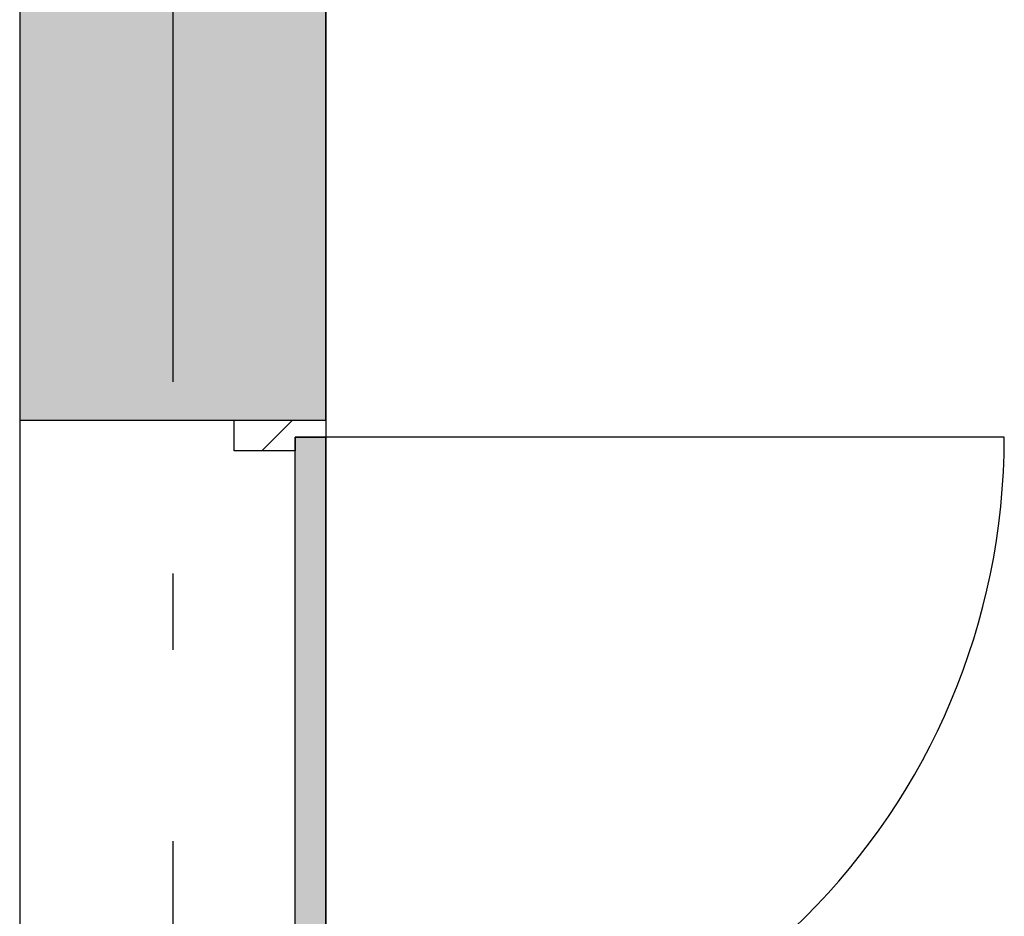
# Model space of a CAD drawing. Extents: x 2 to 87, y -108 to 11.
# Tile 118 of 256: x 21.53 to 22.81, y -59.11 to -57.93. Entities that reach past the tile are written whole.
import ezdxf

# ---------------------------------------------------------------- set-up
doc = ezdxf.new("R2010")
doc.units = 0
doc.header["$MEASUREMENT"] = 0
doc.linetypes.add('DASHDOT', pattern=[1, 0.5, -0.25, 0, -0.25])
for name, color, linetype in [('16', 7, 'CONTINUOUS'), ('2', 7, 'CONTINUOUS'), ('25', 7, 'CONTINUOUS'), ('30', 7, 'CONTINUOUS'), ('5', 7, 'CONTINUOUS'), ('8', 7, 'CONTINUOUS')]:
    doc.layers.add(name, color=color, linetype=linetype)

# ---------------------------------------------------------------- blocks, each defined once
blk = doc.blocks.new('*N200')
at = {"layer": '8', "color": 62, "linetype": 'Continuous'}
for p, q in [((0.16, -0.745), (0.16, 0.141)), ((0.16, 0.141), (0.2, 0.141)), ((0.2, -0.745), (0.2, 0.141)), ((0.16, -0.745), (0.2, -0.745))]:
    blk.add_line(p, q, dxfattribs=at)
for points in [[(0.16, -0.745), (0.16, -0.745), (0.16, 0.141)], [(0.16, -0.745), (0.2, -0.745), (0.2, 0.141)], [(0.16, -0.745), (0.16, 0.141), (0.2, 0.141)], [(0.2, -0.745), (0.2, -0.745), (0.2, 0.141)]]:
    blk.add_solid(points, dxfattribs=at)

msp = doc.modelspace()

# ---------------------------------------------------------------- linework, layer by layer
at = {"layer": '16', "color": 62, "linetype": 'Continuous'}
msp.add_line((22.8136, -58.4795), (21.9276, -58.4795), dxfattribs=at)
msp.add_arc((21.9276, -58.4795), 0.886, 270, 360, dxfattribs=at)
at = {"layer": '2', "color": 62, "linetype": 'Continuous'}
for p, q in [((21.5276, -47.4575), (21.5276, -65.9075)), ((21.9276, -58.4575), (21.9276, -47.4575)), ((21.5276, -58.4575), (21.9276, -58.4575))]:
    msp.add_line(p, q, dxfattribs=at)
at = {"layer": '25', "color": 62, "linetype": 'Continuous'}
for p, q in [((21.5276, -47.4575), (21.5276, -58.4575)), ((21.9276, -47.4575), (21.9276, -58.4575)), ((21.5276, -58.4575), (21.9276, -58.4575))]:
    msp.add_line(p, q, dxfattribs=at)
for points in [[(21.5276, -47.4575), (21.5276, -58.4575), (21.9276, -58.4575)], [(21.5276, -47.4575), (21.9276, -47.4575), (21.9276, -58.4575)], [(21.5276, -58.4575), (21.5276, -58.4575), (21.9276, -58.4575)]]:
    msp.add_solid(points, dxfattribs=at)
at = {"layer": '30', "color": 62, "linetype": 'Continuous'}
for p, q in [((21.8076, -58.4975), (21.8076, -58.4575)), ((21.9276, -58.4575), (21.9276, -58.4795)), ((21.8876, -58.4795), (21.8876, -58.4975)), ((21.9276, -58.4795), (21.8876, -58.4795)), ((21.8876, -58.4975), (21.8076, -58.4975))]:
    msp.add_line(p, q, dxfattribs=at)
at = {"layer": '5', "color": 7, "linetype": 'DASHDOT'}
msp.add_line((21.7276, -7.3075), (21.7276, -96.5075), dxfattribs=at)
at = {"layer": '8', "color": 62, "linetype": 'Continuous'}
for p, q in [((21.844, -58.4975), (21.884, -58.4575)), ((21.8876, -58.4795), (21.9276, -58.4795)), ((21.8876, -59.3655), (21.8876, -58.4795)), ((21.9276, -58.4795), (21.9276, -59.3655))]:
    msp.add_line(p, q, dxfattribs=at)

# ---------------------------------------------------------------- block references
msp.add_blockref('*N200', (21.7276, -58.6205), dxfattribs=at)

doc.saveas('drawing.dxf')
